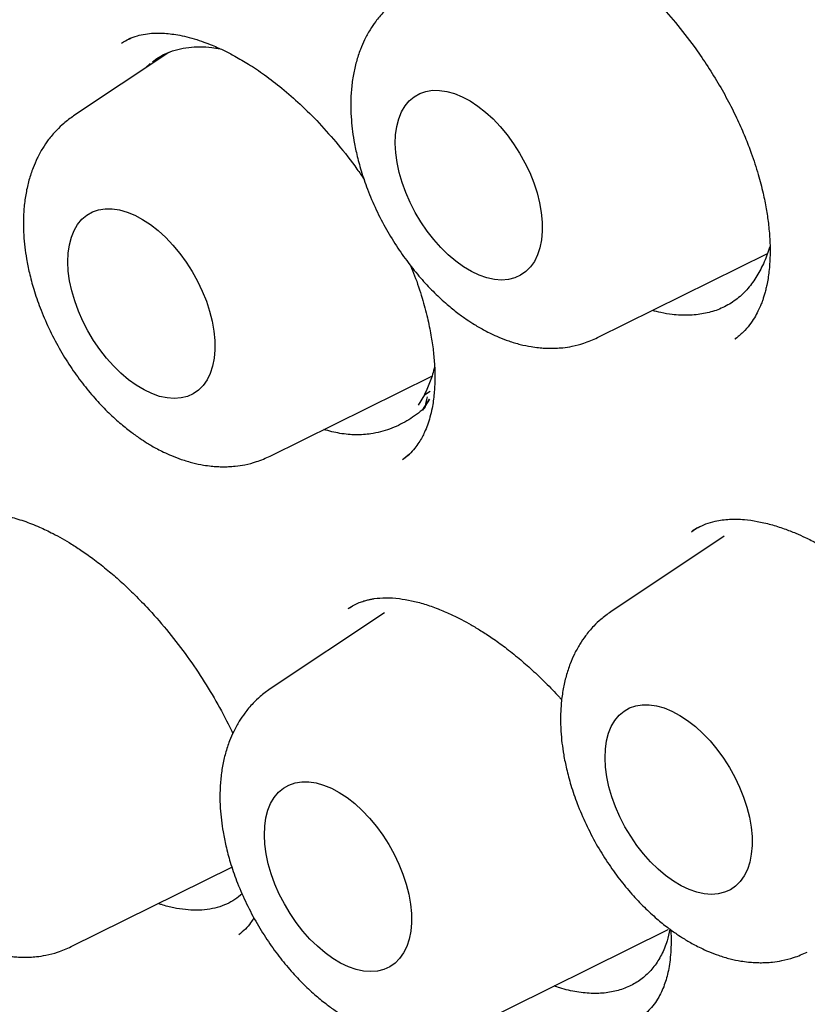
# Model space of a CAD drawing. Header units: millimetres. Extents: x 8 to 916, y 12 to 932.
# Tile 20 of 72: x 850.09 to 854.73, y 404.12 to 409.93. Entities that reach past the tile are written whole.
import ezdxf

# ---------------------------------------------------------------- set-up
doc = ezdxf.new("R2010")
doc.units = ezdxf.units.MM

msp = doc.modelspace()

# ---------------------------------------------------------------- linework, layer by layer
at = {"color": 7, "linetype": 'Continuous', "lineweight": 30}
for p, q in [((850.738, 409.8141), (850.6924, 409.7893)), ((850.9686, 409.7328), (850.4068, 409.3585)), ((850.8307, 409.6409), (850.8582, 409.6676)), ((853.4935, 408.0513), (854.4953, 408.547)), ((854.3036, 408.0439), (854.3138, 408.0523)), ((851.5646, 407.3532), (852.5167, 407.8243)), ((852.4738, 407.715), (852.436, 407.6538)), ((852.4738, 407.715), (852.5079, 407.7356)), ((852.4622, 407.6234), (852.5033, 407.6886)), ((852.5034, 407.6884), (852.4622, 407.6234)), ((852.345, 407.3328), (852.3856, 407.3649)), ((854.2394, 406.8803), (853.5717, 406.4353)), ((854.0832, 406.9303), (854.0505, 406.9102)), ((852.2375, 406.4292), (851.5647, 405.9809)), ((852.0427, 406.4652), (852.0274, 406.4563)), ((850.393, 404.462), (851.3397, 404.9305)), ((852.7225, 403.9756), (853.9095, 404.5629)), ((853.9076, 404.562), (853.9095, 404.5629))]:
    msp.add_line(p, q, dxfattribs=at)
at = {"color": 7, "linetype": 'Continuous', "lineweight": 30, "flags": 128}
for points in [[(852.3016, 409.1957), (852.3036, 409.2477), (852.3105, 409.2964), (852.3222, 409.3412), (852.3386, 409.3815), (852.3595, 409.417), (852.3846, 409.4472), (852.4137, 409.4717), (852.4464, 409.4903), (852.4825, 409.5029), (852.5213, 409.5091), (852.5626, 409.509), (852.6059, 409.5026), (852.6506, 409.49), (852.6963, 409.4712), (852.7424, 409.4465), (852.7884, 409.4162), (852.8338, 409.3806), (852.8781, 409.3401), (852.9208, 409.2953), (852.9614, 409.2465), (852.9994, 409.1944), (853.0344, 409.1394), (853.066, 409.0824), (853.0939, 409.0239), (853.1177, 408.9645), (853.1372, 408.9049), (853.1521, 408.8459), (853.1623, 408.7881), (853.1676, 408.7321), (853.168, 408.6786), (853.1636, 408.6281), (853.1543, 408.5813), (853.1402, 408.5387), (853.1215, 408.5007), (853.0985, 408.4679), (853.0713, 408.4405), (853.0404, 408.4189), (853.0059, 408.4033), (852.9684, 408.3939), (852.9283, 408.3908), (852.886, 408.394), (852.8419, 408.4036), (852.7967, 408.4193), (852.7507, 408.4411), (852.7046, 408.4686), (852.6588, 408.5016), (852.6139, 408.5397), (852.5703, 408.5824), (852.5286, 408.6293), (852.4893, 408.6798), (852.4527, 408.7334), (852.4194, 408.7895), (852.3896, 408.8474), (852.3637, 408.9064), (852.342, 408.966), (852.3248, 409.0253), (852.3122, 409.0838), (852.3045, 409.1408), (852.3016, 409.1957)], [(850.3727, 408.4975), (850.3747, 408.5496), (850.3816, 408.5983), (850.3934, 408.6431), (850.4097, 408.6834), (850.4306, 408.7189), (850.4558, 408.749), (850.4849, 408.7736), (850.5176, 408.7922), (850.5536, 408.8047), (850.5925, 408.811), (850.6338, 408.8109), (850.677, 408.8045), (850.7218, 408.7918), (850.7674, 408.773), (850.8135, 408.7483), (850.8596, 408.718), (850.905, 408.6825), (850.9493, 408.642), (850.992, 408.5971), (851.0325, 408.5483), (851.0705, 408.4962), (851.1056, 408.4413), (851.1372, 408.3843), (851.165, 408.3257), (851.1888, 408.2663), (851.2083, 408.2068), (851.2232, 408.1478), (851.2334, 408.0899), (851.2388, 408.0339), (851.2392, 407.9804), (851.2347, 407.93), (851.2254, 407.8832), (851.2114, 407.8405), (851.1927, 407.8026), (851.1697, 407.7697), (851.1425, 407.7423), (851.1115, 407.7207), (851.0771, 407.7051), (851.0396, 407.6957), (850.9995, 407.6926), (850.9571, 407.6959), (850.9131, 407.7054), (850.8678, 407.7212), (850.8219, 407.7429), (850.7757, 407.7705), (850.73, 407.8035), (850.685, 407.8415), (850.6415, 407.8843), (850.5998, 407.9312), (850.5604, 407.9817), (850.5239, 408.0353), (850.4905, 408.0913), (850.4607, 408.1492), (850.4349, 408.2083), (850.4132, 408.2678), (850.396, 408.3272), (850.3834, 408.3857), (850.3756, 408.4427), (850.3727, 408.4975)], [(852.4892, 407.7017), (852.4845, 407.6781), (852.4807, 407.6593), (852.478, 407.6461), (852.4765, 407.639), (852.4763, 407.6382), (852.4763, 407.638), (852.4762, 407.6379), (852.4762, 407.6379), (852.4762, 407.6379), (852.4762, 407.6379), (852.4762, 407.6379), (852.4762, 407.6379), (852.4762, 407.6378), (852.4758, 407.6375), (852.4743, 407.6361), (852.4716, 407.6337), (852.4604, 407.6242)], [(853.5376, 405.5744), (853.5396, 405.6265), (853.5465, 405.6751), (853.5582, 405.7199), (853.5746, 405.7603), (853.5955, 405.7957), (853.6206, 405.8259), (853.6498, 405.8504), (853.6825, 405.8691), (853.7185, 405.8816), (853.7574, 405.8878), (853.7987, 405.8877), (853.8419, 405.8813), (853.8866, 405.8687), (853.9323, 405.8499), (853.9784, 405.8252), (854.0244, 405.7949), (854.0699, 405.7593), (854.1142, 405.7189), (854.1568, 405.674), (854.1974, 405.6252), (854.2354, 405.5731), (854.2704, 405.5182), (854.3021, 405.4611), (854.3299, 405.4026), (854.3537, 405.3432), (854.3732, 405.2837), (854.3881, 405.2246), (854.3983, 405.1668), (854.4037, 405.1108), (854.4041, 405.0573), (854.3996, 405.0068), (854.3903, 404.96), (854.3762, 404.9174), (854.3576, 404.8795), (854.3345, 404.8466), (854.3074, 404.8192), (854.2764, 404.7976), (854.242, 404.782), (854.2045, 404.7726), (854.1644, 404.7695), (854.122, 404.7727), (854.078, 404.7823), (854.0327, 404.798), (853.9868, 404.8198), (853.9406, 404.8473), (853.8948, 404.8803), (853.8499, 404.9184), (853.8064, 404.9611), (853.7647, 405.008), (853.7253, 405.0586), (853.6888, 405.1122), (853.6554, 405.1682), (853.6256, 405.2261), (853.5998, 405.2851), (853.5781, 405.3447), (853.5609, 405.404), (853.5483, 405.4626), (853.5405, 405.5196), (853.5376, 405.5744)], [(851.5306, 405.1199), (851.5327, 405.172), (851.5396, 405.2207), (851.5513, 405.2655), (851.5676, 405.3058), (851.5885, 405.3413), (851.6137, 405.3714), (851.6428, 405.396), (851.6755, 405.4146), (851.7115, 405.4271), (851.7504, 405.4334), (851.7917, 405.4333), (851.8349, 405.4269), (851.8797, 405.4142), (851.9253, 405.3954), (851.9714, 405.3707), (852.0175, 405.3404), (852.0629, 405.3049), (852.1072, 405.2644), (852.1499, 405.2195), (852.1904, 405.1707), (852.2284, 405.1186), (852.2635, 405.0637), (852.2951, 405.0067), (852.3229, 404.9481), (852.3468, 404.8887), (852.3662, 404.8292), (852.3811, 404.7702), (852.3913, 404.7123), (852.3967, 404.6563), (852.3971, 404.6028), (852.3926, 404.5524), (852.3833, 404.5056), (852.3693, 404.4629), (852.3506, 404.425), (852.3276, 404.3921), (852.3004, 404.3647), (852.2694, 404.3431), (852.235, 404.3275), (852.1975, 404.3181), (852.1574, 404.315), (852.115, 404.3183), (852.071, 404.3278), (852.0257, 404.3436), (851.9798, 404.3653), (851.9336, 404.3929), (851.8879, 404.4259), (851.8429, 404.4639), (851.7994, 404.5067), (851.7577, 404.5536), (851.7184, 404.6041), (851.6818, 404.6577), (851.6484, 404.7137), (851.6186, 404.7716), (851.5928, 404.8307), (851.5711, 404.8902), (851.5539, 404.9496), (851.5413, 405.0081), (851.5335, 405.0651), (851.5306, 405.1199)]]:
    msp.add_lwpolyline(points, dxfattribs=at)
at = {"color": 7, "linetype": 'Continuous', "lineweight": 30}
for points, knots in [([(843.8444, 431.1277), (843.8612, 431.1288), (843.9432, 431.1338), (844.0928, 431.1373), (844.2931, 431.138), (844.4956, 431.1326), (844.6999, 431.1216), (844.906, 431.1049), (845.1138, 431.0826), (845.3233, 431.0547), (845.5343, 431.0212), (845.7469, 430.982), (845.9609, 430.9372), (846.1762, 430.8869), (846.3928, 430.831), (846.6106, 430.7696), (846.8295, 430.7026), (847.0495, 430.6301), (847.2703, 430.5522), (847.4921, 430.4688), (847.7147, 430.38), (847.9379, 430.2858), (848.1618, 430.1862), (848.3862, 430.0813), (848.611, 429.9711), (848.8362, 429.8557), (849.0617, 429.7351), (849.2874, 429.6093), (849.5132, 429.4784), (849.739, 429.3424), (849.9647, 429.2014), (850.1903, 429.0555), (850.4157, 428.9046), (850.6407, 428.7488), (850.8653, 428.5883), (851.0893, 428.423), (851.3128, 428.2531), (851.5357, 428.0785), (851.7577, 427.8993), (851.9789, 427.7157), (852.1992, 427.5277), (852.4185, 427.3353), (852.6366, 427.1386), (852.8536, 426.9378), (853.0693, 426.7328), (853.2836, 426.5238), (853.4965, 426.3108), (853.7078, 426.0939), (853.9176, 425.8732), (854.1257, 425.6488), (854.332, 425.4207), (854.5365, 425.1891), (854.739, 424.9541), (854.9396, 424.7156), (855.138, 424.4739), (855.3343, 424.229), (855.5284, 423.981), (855.7202, 423.73), (855.9096, 423.4761), (856.0965, 423.2194), (856.2809, 422.96), (856.4627, 422.6979), (856.6419, 422.4334), (856.8183, 422.1664), (856.9919, 421.8972), (857.1626, 421.6257), (857.3304, 421.3521), (857.4953, 421.0765), (857.657, 420.7991), (857.8156, 420.5198), (857.9711, 420.2389), (858.1233, 419.9564), (858.2721, 419.6724), (858.4177, 419.3871), (858.5598, 419.1005), (858.6984, 418.8128), (858.8336, 418.5241), (858.9651, 418.2345), (859.0931, 417.944), (859.2173, 417.6529), (859.3379, 417.3612), (859.4546, 417.069), (859.5676, 416.7765), (859.6767, 416.4837), (859.782, 416.1907), (859.8833, 415.8978), (859.9806, 415.605), (860.0739, 415.3123), (860.1632, 415.02), (860.2484, 414.7281), (860.3295, 414.4368), (860.4065, 414.1461), (860.4793, 413.8562), (860.5479, 413.5671), (860.6123, 413.279), (860.6724, 412.9921), (860.7283, 412.7063), (860.7799, 412.4219), (860.8273, 412.1389), (860.8703, 411.8574), (860.9089, 411.5776), (860.9433, 411.2995), (860.9733, 411.0233), (860.9989, 410.7491), (861.0201, 410.4769), (861.037, 410.2069), (861.0495, 409.9391), (861.0576, 409.6738), (861.0614, 409.4109), (861.0607, 409.1506), (861.0557, 408.893), (861.0463, 408.6382), (861.0326, 408.3862), (861.0144, 408.1372), (860.992, 407.8913), (860.9652, 407.6485), (860.9341, 407.409), (860.8986, 407.1728), (860.8589, 406.94), (860.8149, 406.7107), (860.7666, 406.4851), (860.7141, 406.2631), (860.6574, 406.0448), (860.5965, 405.8304), (860.5315, 405.6199), (860.4623, 405.4134), (860.3889, 405.2109), (860.3115, 405.0126), (860.2301, 404.8185), (860.1446, 404.6286), (860.0551, 404.4431), (859.9616, 404.262), (859.8643, 404.0853), (859.7627, 403.9135), (859.6877, 403.792), (859.6455, 403.7291), (859.6396, 403.7204)], [0, 0, 0, 0, 0.001943, 0.009534, 0.017121, 0.024703, 0.03228, 0.039854, 0.047423, 0.054988, 0.062551, 0.07011, 0.077667, 0.085221, 0.092773, 0.100324, 0.107872, 0.11542, 0.122966, 0.130511, 0.138056, 0.1456, 0.153143, 0.160686, 0.168229, 0.175772, 0.183315, 0.190858, 0.198401, 0.205944, 0.213488, 0.221032, 0.228576, 0.23612, 0.243665, 0.251211, 0.258757, 0.266303, 0.27385, 0.281397, 0.288945, 0.296493, 0.304041, 0.31159, 0.31914, 0.32669, 0.33424, 0.341791, 0.349342, 0.356894, 0.364445, 0.371998, 0.37955, 0.387103, 0.394656, 0.40221, 0.409764, 0.417318, 0.424872, 0.432426, 0.439981, 0.447536, 0.455091, 0.462646, 0.470201, 0.477756, 0.485311, 0.492867, 0.500422, 0.507977, 0.515533, 0.523088, 0.530643, 0.538198, 0.545754, 0.553309, 0.560863, 0.568418, 0.575973, 0.583527, 0.591081, 0.598635, 0.606188, 0.613742, 0.621295, 0.628847, 0.6364, 0.643952, 0.651503, 0.659055, 0.666606, 0.674156, 0.681706, 0.689256, 0.696805, 0.704353, 0.711902, 0.719449, 0.726996, 0.734543, 0.742089, 0.749635, 0.75718, 0.764725, 0.772269, 0.779813, 0.787356, 0.794899, 0.802442, 0.809984, 0.817526, 0.825068, 0.83261, 0.840151, 0.847693, 0.855234, 0.862776, 0.870318, 0.877861, 0.885404, 0.892948, 0.900493, 0.908039, 0.915586, 0.923136, 0.930687, 0.93824, 0.945795, 0.953354, 0.960915, 0.96848, 0.976049, 0.983621, 0.991198, 0.99878, 1, 1, 1, 1]), ([(843.853, 430.9067), (843.8178, 430.9033), (843.7427, 430.8961), (843.6258, 430.8821), (843.4971, 430.8643), (843.357, 430.8419), (843.207, 430.8143), (843.0475, 430.7808), (842.8791, 430.7407), (842.7015, 430.6928), (842.5287, 430.6403), (842.3618, 430.5839), (842.2035, 430.5253), (842.0474, 430.4621), (841.8988, 430.3966), (841.7623, 430.3317), (841.6375, 430.2684), (841.5241, 430.2073), (841.4207, 430.1486), (841.3251, 430.0916), (841.2375, 430.0371), (841.158, 429.9855), (841.089, 429.9392), (841.0303, 429.8986), (840.9815, 429.864), (840.9404, 429.8342), (840.9023, 429.8061), (840.8624, 429.7762), (840.8171, 429.7416), (840.765, 429.7008), (840.7047, 429.6524), (840.636, 429.5956), (840.5594, 429.53), (840.475, 429.455), (840.3844, 429.3711), (840.26, 429.2506), (840.1074, 429.0928), (839.9275, 428.8894), (839.7508, 428.671), (839.5783, 428.4367), (839.4434, 428.2355), (839.3415, 428.0726), (839.2693, 427.9519), (839.1992, 427.8293), (839.1324, 427.7068), (839.0649, 427.5777), (838.9993, 427.4458), (838.9367, 427.3136), (838.8823, 427.1935), (838.8357, 427.0859), (838.7962, 426.9915), (838.7634, 426.9106), (838.7386, 426.8475), (838.7187, 426.796), (838.7006, 426.7484), (838.68, 426.6932), (838.6568, 426.6296), (838.6315, 426.5584), (838.5986, 426.4631), (838.5579, 426.3405), (838.5095, 426.1862), (838.4565, 426.0057), (838.4006, 425.8), (838.3439, 425.5706), (838.2897, 425.3276), (838.2389, 425.0711), (838.1919, 424.8006), (838.155, 424.5527), (838.1265, 424.3314), (838.1053, 424.1443), (838.0873, 423.9617), (838.0727, 423.7894), (838.0612, 423.629), (838.0523, 423.4833), (838.0457, 423.3521), (838.0408, 423.2353), (838.0372, 423.1317), (838.0348, 423.0442), (838.0332, 422.9716), (838.0321, 422.9082), (838.0312, 422.844), (838.0306, 422.7734), (838.0302, 422.6937), (838.0304, 422.6048), (838.0311, 422.5065), (838.0329, 422.3789), (838.0366, 422.219), (838.0433, 422.0263), (838.0529, 421.8213), (838.0657, 421.6068), (838.0819, 421.3829), (838.1032, 421.1348), (838.1307, 420.861), (838.1659, 420.56), (838.2079, 420.2454), (838.2577, 419.915), (838.316, 419.5687), (838.3837, 419.2061), (838.4611, 418.8293), (838.5488, 418.4384), (838.6469, 418.0359), (838.756, 417.6222), (838.8763, 417.1977), (839.0093, 416.7603), (839.1566, 416.3074), (839.3189, 415.8393), (839.4971, 415.3566), (839.6894, 414.8667), (839.8937, 414.3754), (840.1064, 413.8912), (840.3266, 413.4156), (840.5534, 412.949), (840.7879, 412.4889), (841.0404, 412.0153), (841.3119, 411.5295), (841.6028, 411.0332), (841.9014, 410.5472), (842.2068, 410.0721), (842.5185, 409.6082), (842.836, 409.1558), (843.1586, 408.7154), (843.5012, 408.2671), (843.8641, 407.8131), (844.2475, 407.3557), (844.6346, 406.9153), (845.0246, 406.4921), (845.4169, 406.0862), (845.8106, 405.6979), (846.2052, 405.3273), (846.6, 404.9743), (846.994, 404.6395), (847.3851, 404.3237), (847.7713, 404.0277), (848.1513, 403.7519), (848.5242, 403.4955), (848.9094, 403.2453), (849.3054, 403.0037), (849.7108, 402.7732), (850.1044, 402.5652), (850.4859, 402.3787), (850.855, 402.2123), (851.1931, 402.0725), (851.5019, 401.9553), (851.7835, 401.8568), (852.0584, 401.7689), (852.3166, 401.6939), (852.5589, 401.6303), (852.7405, 401.5873), (852.8741, 401.558), (852.9599, 401.5401), (853.0395, 401.5242), (853.1055, 401.5117), (853.1564, 401.5023), (853.1936, 401.4957), (853.224, 401.4904), (853.2537, 401.4853), (853.2892, 401.4793), (853.3348, 401.4719), (853.3906, 401.4631), (853.4578, 401.4531), (853.5367, 401.442), (853.6274, 401.4302), (853.729, 401.4182), (853.8412, 401.4064), (853.961, 401.3956), (854.153, 401.3813), (854.4098, 401.3699), (854.7258, 401.3695), (855.031, 401.3827), (855.3111, 401.4072), (855.5674, 401.4404), (855.8004, 401.4795), (856.0225, 401.5256), (856.2316, 401.5769), (856.4266, 401.6323), (856.5816, 401.6819), (856.7007, 401.7234), (856.7869, 401.755), (856.8656, 401.7853), (856.9338, 401.8126), (856.9861, 401.8343), (857.0244, 401.8506), (857.0541, 401.8635), (857.0844, 401.8767), (857.1199, 401.8926), (857.17, 401.9154), (857.2367, 401.9467), (857.322, 401.9884), (857.4201, 402.0386), (857.5305, 402.0981), (857.6656, 402.1752), (857.8229, 402.2716), (857.9999, 402.3893), (858.1798, 402.5193), (858.3619, 402.6625), (858.5454, 402.8193), (858.7308, 402.9921), (858.9172, 403.1818), (859.1034, 403.3897), (859.2892, 403.6159), (859.4076, 403.7792), (859.4679, 403.8623)], [0, 0, 0, 0, 0.002725, 0.005812, 0.009262, 0.013074, 0.01725, 0.021704, 0.026508, 0.031662, 0.037167, 0.041822, 0.046702, 0.051672, 0.056362, 0.060752, 0.064771, 0.068499, 0.071938, 0.075087, 0.078162, 0.080899, 0.083297, 0.085358, 0.08708, 0.088466, 0.089732, 0.091161, 0.092757, 0.094633, 0.096837, 0.099369, 0.10223, 0.105419, 0.108935, 0.112666, 0.119997, 0.127323, 0.135227, 0.143125, 0.151016, 0.154733, 0.15845, 0.162164, 0.165862, 0.16937, 0.173497, 0.177234, 0.180581, 0.183539, 0.186107, 0.188286, 0.190076, 0.191175, 0.192401, 0.193859, 0.195544, 0.197407, 0.199432, 0.20294, 0.206847, 0.211152, 0.216466, 0.222019, 0.227794, 0.233792, 0.240011, 0.246453, 0.250607, 0.254829, 0.258854, 0.262592, 0.266044, 0.269209, 0.271932, 0.2744, 0.276613, 0.278473, 0.279901, 0.281161, 0.28244, 0.283903, 0.285552, 0.287387, 0.289406, 0.29161, 0.295225, 0.299183, 0.303311, 0.307601, 0.312051, 0.316662, 0.322303, 0.328168, 0.334255, 0.340566, 0.347221, 0.354107, 0.361225, 0.368574, 0.376155, 0.383826, 0.391719, 0.399836, 0.408176, 0.416898, 0.42585, 0.435017, 0.444186, 0.453292, 0.462174, 0.470994, 0.479754, 0.488453, 0.498265, 0.507998, 0.517653, 0.527229, 0.536727, 0.546147, 0.555488, 0.564752, 0.575243, 0.585632, 0.59592, 0.606105, 0.616189, 0.626171, 0.636051, 0.645829, 0.655506, 0.66505, 0.674393, 0.683533, 0.692471, 0.701206, 0.711141, 0.720799, 0.730182, 0.739289, 0.748119, 0.756674, 0.763646, 0.770444, 0.777124, 0.78369, 0.789374, 0.79497, 0.797145, 0.799305, 0.801363, 0.803092, 0.804245, 0.805176, 0.805885, 0.806524, 0.807411, 0.808555, 0.809956, 0.811614, 0.813627, 0.815923, 0.818501, 0.821362, 0.824498, 0.827702, 0.836171, 0.844473, 0.852609, 0.860579, 0.86721, 0.873722, 0.880034, 0.886038, 0.891735, 0.897122, 0.899843, 0.902477, 0.904964, 0.907071, 0.908774, 0.909829, 0.910651, 0.91156, 0.91268, 0.914011, 0.916311, 0.919053, 0.922237, 0.925864, 0.929933, 0.93574, 0.941851, 0.948262, 0.954797, 0.961618, 0.968724, 0.976116, 0.983793, 0.991754, 1, 1, 1, 1]), ([(849.5939, 430.8941), (850.0883, 430.5946), (851.0665, 430.002), (852.4994, 428.8863), (853.8651, 427.649), (855.1489, 426.296), (856.3393, 424.858), (857.4286, 423.3591), (858.4105, 421.8213), (859.3725, 420.0996), (860.271, 418.207), (861.0561, 416.1751), (861.5523, 414.5272), (861.8541, 413.2602), (862.0342, 412.3464), (862.1717, 411.4625), (862.2687, 410.6104), (862.3271, 409.7917), (862.3594, 408.6089), (862.2783, 407.1086), (861.9602, 405.392), (861.4305, 403.8616), (860.6953, 402.5466), (859.7723, 401.4621), (858.6732, 400.6334), (857.4846, 400.069), (856.6102, 399.9165), (856.2049, 399.8458)], [0, 0, 0, 0, 0.0449594, 0.0889461, 0.1319649, 0.1740169, 0.2150916, 0.2551992, 0.2943472, 0.3325366, 0.3819389, 0.4296368, 0.4756362, 0.4980029, 0.5199419, 0.5414542, 0.5625406, 0.5832018, 0.6034392, 0.6541352, 0.704767, 0.7553346, 0.8058208, 0.8562052, 0.9064887, 0.9566629, 1, 1, 1, 1]), ([(852.6355, 410.4904), (852.6525, 410.5006), (852.6838, 410.5194), (852.7345, 410.5383), (852.7819, 410.55), (852.8289, 410.5563), (852.8711, 410.5584), (852.911, 410.5575), (852.9535, 410.5541), (853.0047, 410.5467), (853.067, 410.5333), (853.1335, 410.5138), (853.196, 410.4911), (853.2475, 410.4695), (853.2983, 410.4458), (853.3582, 410.4152), (853.4361, 410.37), (853.5271, 410.3098), (853.6278, 410.2335), (853.7344, 410.1409), (853.8444, 410.0322), (853.9558, 409.9069), (854.0531, 409.7821), (854.1358, 409.6627), (854.2038, 409.5541), (854.2654, 409.444), (854.3186, 409.3368), (854.3629, 409.2358), (854.4044, 409.1281), (854.4404, 409.0175), (854.4689, 408.9078), (854.4881, 408.8121), (854.5014, 408.7219), (854.5096, 408.6293), (854.5112, 408.5334), (854.505, 408.442), (854.4945, 408.3768), (854.4847, 408.3337), (854.4778, 408.3081), (854.4706, 408.2849), (854.4625, 408.2616), (854.4522, 408.2353), (854.4376, 408.2034), (854.417, 408.1656), (854.3887, 408.1241), (854.3513, 408.0807), (854.3196, 408.0559), (854.3026, 408.0427)], [0, 0, 0, 0, 0.030663, 0.056793, 0.07838, 0.09574, 0.111474, 0.126136, 0.140202, 0.158514, 0.179208, 0.201819, 0.221522, 0.23704, 0.248565, 0.266914, 0.28943, 0.316088, 0.345487, 0.376887, 0.41031, 0.445774, 0.483284, 0.509438, 0.536506, 0.56348, 0.588914, 0.612756, 0.634903, 0.664999, 0.691416, 0.714194, 0.73573, 0.760314, 0.78799, 0.816061, 0.842583, 0.852601, 0.861971, 0.870696, 0.878793, 0.888935, 0.903145, 0.921383, 0.943613, 0.969816, 1, 1, 1, 1]), ([(852.3356, 410.0566), (852.3157, 410.0423), (852.2804, 410.0169), (852.2391, 409.9771), (852.2093, 409.944), (852.1816, 409.909), (852.1514, 409.8644), (852.1212, 409.8094), (852.0938, 409.7462), (852.0714, 409.678), (852.0539, 409.6013), (852.0429, 409.5203), (852.0387, 409.4371), (852.0408, 409.3575), (852.0474, 409.2835), (852.0582, 409.2097), (852.0749, 409.1271), (852.1008, 409.0309), (852.1382, 408.9216), (852.188, 408.8049), (852.2482, 408.6888), (852.3148, 408.5803), (852.3853, 408.4817), (852.4581, 408.3933), (852.5318, 408.3154), (852.6028, 408.2498), (852.6669, 408.198), (852.7211, 408.159), (852.7634, 408.1315), (852.7983, 408.1107), (852.8303, 408.0929), (852.8685, 408.0735), (852.9157, 408.0522), (852.9736, 408.03), (853.0368, 408.0112), (853.0955, 407.9989), (853.1434, 407.9924), (853.1817, 407.9894), (853.2155, 407.9884), (853.251, 407.9891), (853.294, 407.9923), (853.3494, 408.0008), (853.419, 408.0183), (853.467, 408.0396), (853.4934, 408.0513)], [0, 0, 0, 0, 0.02616, 0.046568, 0.061256, 0.074241, 0.095435, 0.119758, 0.141433, 0.16843, 0.195465, 0.223831, 0.252562, 0.279454, 0.30231, 0.324711, 0.351331, 0.382185, 0.417268, 0.456396, 0.495524, 0.533044, 0.569002, 0.603442, 0.636398, 0.667532, 0.694112, 0.715546, 0.732923, 0.743778, 0.755741, 0.769465, 0.786837, 0.808052, 0.832987, 0.855911, 0.872109, 0.885093, 0.896957, 0.908007, 0.922151, 0.942166, 0.968109, 1, 1, 1, 1]), ([(850.6892, 409.7877), (850.7039, 409.7965), (850.7313, 409.8129), (850.7777, 409.8303), (850.8269, 409.8415), (850.8759, 409.8466), (850.9206, 409.847), (850.9633, 409.8442), (851.0095, 409.8381), (851.0605, 409.8281), (851.1163, 409.8133), (851.1711, 409.7952), (851.2192, 409.7766), (851.2588, 409.7595), (851.3034, 409.7386), (851.3618, 409.7086), (851.4416, 409.662), (851.5343, 409.5999), (851.6365, 409.5213), (851.7443, 409.4264), (851.8555, 409.3154), (851.9678, 409.1875), (852.0562, 409.0751), (852.1044, 409.0043), (852.1183, 408.9838)], [0, 0, 0, 0, 0.061215, 0.113894, 0.158038, 0.196435, 0.231871, 0.265695, 0.297951, 0.333781, 0.373158, 0.410155, 0.440829, 0.465117, 0.48433, 0.523035, 0.57041, 0.626178, 0.686852, 0.751423, 0.819945, 0.892448, 0.96894, 1, 1, 1, 1]), ([(850.8708, 409.6767), (850.8826, 409.6856), (850.9105, 409.7068), (850.9605, 409.7315), (851.0198, 409.7518), (851.0834, 409.7638), (851.1505, 409.7674), (851.2128, 409.7645), (851.254, 409.7568), (851.2708, 409.7537)], [0, 0, 0, 0, 0.113398, 0.268885, 0.425482, 0.584363, 0.737662, 0.893148, 1, 1, 1, 1]), ([(850.4068, 409.3585), (850.3869, 409.3442), (850.3515, 409.3188), (850.3102, 409.279), (850.2805, 409.2459), (850.2528, 409.2109), (850.2225, 409.1663), (850.1924, 409.1112), (850.1649, 409.048), (850.1425, 408.9798), (850.1251, 408.9031), (850.1141, 408.8221), (850.1099, 408.7389), (850.1119, 408.6594), (850.1186, 408.5854), (850.1293, 408.5116), (850.1461, 408.429), (850.1719, 408.3327), (850.2094, 408.2234), (850.2592, 408.1068), (850.3194, 407.9906), (850.386, 407.8821), (850.4564, 407.7836), (850.5292, 407.6952), (850.6029, 407.6173), (850.674, 407.5517), (850.738, 407.4998), (850.7923, 407.4608), (850.8346, 407.4334), (850.8695, 407.4125), (850.9015, 407.3948), (850.9396, 407.3754), (850.9868, 407.354), (851.0447, 407.3319), (851.1079, 407.313), (851.1666, 407.3007), (851.2146, 407.2942), (851.2528, 407.2912), (851.2866, 407.2902), (851.3222, 407.291), (851.3651, 407.2942), (851.4206, 407.3027), (851.4902, 407.3202), (851.5382, 407.3415), (851.5646, 407.3532)], [0, 0, 0, 0, 0.02616, 0.046568, 0.061256, 0.074241, 0.095435, 0.119758, 0.141433, 0.16843, 0.195465, 0.223831, 0.252562, 0.279454, 0.30231, 0.324711, 0.351331, 0.382185, 0.417268, 0.456396, 0.495524, 0.533044, 0.569002, 0.603442, 0.636398, 0.667532, 0.694112, 0.715546, 0.732923, 0.743778, 0.755741, 0.769465, 0.786837, 0.808052, 0.832987, 0.855911, 0.872109, 0.885093, 0.896957, 0.908007, 0.922151, 0.942166, 0.968109, 1, 1, 1, 1]), ([(854.509, 408.5875), (854.5041, 408.5725), (854.489, 408.5259), (854.456, 408.4546), (854.4092, 408.3749), (854.3511, 408.3071), (854.2821, 408.253), (854.2046, 408.214), (854.1199, 408.1905), (854.0299, 408.1809), (853.9445, 408.1851), (853.8732, 408.1963), (853.8338, 408.2071), (853.8173, 408.2116)], [0, 0, 0, 0, 0.050023, 0.155069, 0.259897, 0.366052, 0.472577, 0.578725, 0.67998, 0.781542, 0.882787, 0.951223, 1, 1, 1, 1]), ([(852.3913, 408.4765), (852.3996, 408.4564), (852.4265, 408.3922), (852.4597, 408.2887), (852.4914, 408.1718), (852.5127, 408.0682), (852.5265, 407.9746), (852.534, 407.8878), (852.536, 407.8028), (852.5318, 407.7177), (852.5214, 407.6441), (852.507, 407.583), (852.492, 407.5358), (852.4758, 407.4963), (852.4591, 407.4628), (852.4403, 407.4311), (852.4157, 407.3972), (852.3841, 407.3622), (852.3581, 407.3423), (852.3442, 407.3316)], [0, 0, 0, 0, 0.03714, 0.119067, 0.193205, 0.259644, 0.32154, 0.382744, 0.443564, 0.51099, 0.587758, 0.639071, 0.687663, 0.734222, 0.769144, 0.813242, 0.86644, 0.928688, 1, 1, 1, 1]), ([(852.5332, 407.8868), (852.5328, 407.8848), (852.5277, 407.8514), (852.5099, 407.7925), (852.4864, 407.7418), (852.4745, 407.7163)], [0, 0, 0, 0, 0.0315318, 0.5130876, 1, 1, 1, 1]), ([(852.46, 407.6236), (852.4305, 407.6015), (852.3716, 407.5572), (852.2706, 407.5101), (852.17, 407.4827), (852.0708, 407.4763), (851.9776, 407.4841), (851.9123, 407.501), (851.8802, 407.5093)], [0, 0, 0, 0, 0.193558, 0.38746, 0.580644, 0.721565, 0.862958, 1, 1, 1, 1]), ([(849.6856, 406.9603), (849.6954, 406.9666), (849.7131, 406.9778), (849.7408, 406.9902), (849.7657, 406.9989), (849.7923, 407.0055), (849.8262, 407.0115), (849.874, 407.0153), (849.9409, 407.0122), (850.0212, 406.9987), (850.111, 406.9732), (850.1998, 406.9386), (850.2759, 406.9022), (850.3392, 406.8678), (850.3968, 406.8335), (850.4601, 406.7923), (850.5319, 406.741), (850.6066, 406.6821), (850.683, 406.6161), (850.7595, 406.544), (850.8514, 406.4498), (850.9548, 406.332), (851.0646, 406.1907), (851.1665, 406.0429), (851.2572, 405.8906), (851.3166, 405.7812), (851.3416, 405.7236), (851.3442, 405.7175)], [0, 0, 0, 0, 0.0400535, 0.0720122, 0.0957787, 0.1134658, 0.1320065, 0.1724875, 0.2170437, 0.2686345, 0.3210854, 0.3705885, 0.4120064, 0.4392442, 0.4662005, 0.4971114, 0.5319923, 0.5708694, 0.6063367, 0.6446073, 0.6853323, 0.7469669, 0.8086156, 0.8701777, 0.9315696, 0.9927611, 1, 1, 1, 1]), ([(854.0471, 406.9075), (854.0594, 406.9158), (854.0829, 406.9317), (854.1286, 406.9532), (854.1944, 406.9727), (854.2696, 406.9828), (854.3519, 406.9812), (854.4341, 406.9699), (854.5127, 406.9517), (854.5891, 406.9275), (854.6569, 406.9011), (854.7103, 406.8772), (854.7523, 406.8567), (854.7903, 406.837), (854.8163, 406.8223), (854.8307, 406.8142)], [0, 0, 0, 0, 0.095228, 0.183401, 0.265116, 0.381595, 0.494416, 0.584233, 0.673755, 0.758815, 0.829967, 0.88675, 0.923023, 0.957363, 1, 1, 1, 1]), ([(852.0245, 406.4541), (852.0356, 406.4613), (852.0561, 406.4746), (852.0872, 406.489), (852.1145, 406.4989), (852.1372, 406.5052), (852.1587, 406.5099), (852.193, 406.5157), (852.2472, 406.5198), (852.3197, 406.5154), (852.3967, 406.5022), (852.473, 406.4822), (852.5505, 406.4552), (852.6239, 406.4239), (852.6891, 406.3918), (852.7489, 406.3591), (852.8091, 406.323), (852.8759, 406.2792), (852.9514, 406.2248), (853.0297, 406.1623), (853.1095, 406.0926), (853.1885, 406.0163), (853.2473, 405.9571), (853.2779, 405.9212), (853.2824, 405.9159)], [0, 0, 0, 0, 0.053278, 0.09763, 0.132972, 0.159212, 0.177905, 0.196687, 0.259559, 0.33019, 0.387894, 0.44636, 0.504697, 0.55685, 0.601644, 0.639145, 0.677477, 0.721504, 0.771248, 0.826745, 0.87741, 0.93211, 0.989861, 1, 1, 1, 1]), ([(849.2351, 406.4673), (849.2153, 406.453), (849.1799, 406.4276), (849.1386, 406.3878), (849.1088, 406.3547), (849.0812, 406.3197), (849.0509, 406.2751), (849.0207, 406.2201), (848.9933, 406.1569), (848.9709, 406.0887), (848.9534, 406.012), (848.9424, 405.931), (848.9382, 405.8478), (848.9403, 405.7682), (848.947, 405.6942), (848.9577, 405.6204), (848.9744, 405.5378), (849.0003, 405.4416), (849.0377, 405.3323), (849.0875, 405.2156), (849.1477, 405.0995), (849.2143, 404.991), (849.2848, 404.8924), (849.3576, 404.804), (849.4313, 404.7261), (849.5023, 404.6605), (849.5664, 404.6087), (849.6206, 404.5696), (849.663, 404.5422), (849.6978, 404.5214), (849.7298, 404.5036), (849.768, 404.4842), (849.8152, 404.4628), (849.8731, 404.4407), (849.9363, 404.4219), (849.995, 404.4096), (850.0429, 404.4031), (850.0812, 404.4001), (850.115, 404.3991), (850.1506, 404.3998), (850.1935, 404.403), (850.2489, 404.4115), (850.3186, 404.429), (850.3665, 404.4503), (850.3929, 404.462)], [0, 0, 0, 0, 0.02616, 0.046568, 0.061256, 0.074241, 0.095435, 0.119758, 0.141433, 0.16843, 0.195465, 0.223831, 0.252562, 0.279454, 0.30231, 0.324711, 0.351331, 0.382185, 0.417268, 0.456396, 0.495524, 0.533044, 0.569002, 0.603442, 0.636398, 0.667532, 0.694112, 0.715546, 0.732923, 0.743778, 0.755741, 0.769465, 0.786837, 0.808052, 0.832987, 0.855911, 0.872109, 0.885093, 0.896957, 0.908007, 0.922151, 0.942166, 0.968109, 1, 1, 1, 1]), ([(853.5717, 406.4353), (853.5518, 406.4211), (853.5164, 406.3956), (853.4751, 406.3559), (853.4453, 406.3227), (853.4177, 406.2878), (853.3874, 406.2432), (853.3573, 406.1881), (853.3298, 406.1249), (853.3074, 406.0567), (853.2899, 405.98), (853.2789, 405.899), (853.2748, 405.8158), (853.2768, 405.7363), (853.2835, 405.6623), (853.2942, 405.5884), (853.311, 405.5058), (853.3368, 405.4096), (853.3743, 405.3003), (853.4241, 405.1836), (853.4842, 405.0675), (853.5508, 404.959), (853.6213, 404.8604), (853.6941, 404.7721), (853.7678, 404.6941), (853.8389, 404.6286), (853.9029, 404.5767), (853.9572, 404.5377), (853.9995, 404.5102), (854.0344, 404.4894), (854.0664, 404.4716), (854.1045, 404.4522), (854.1517, 404.4309), (854.2096, 404.4087), (854.2728, 404.3899), (854.3315, 404.3776), (854.3794, 404.3711), (854.4177, 404.3681), (854.4515, 404.3671), (854.4871, 404.3678), (854.53, 404.371), (854.5855, 404.3796), (854.6551, 404.3971), (854.703, 404.4183), (854.7295, 404.43)], [0, 0, 0, 0, 0.02616, 0.046568, 0.061256, 0.074241, 0.095435, 0.119758, 0.141433, 0.16843, 0.195465, 0.223831, 0.252562, 0.279454, 0.30231, 0.324711, 0.351331, 0.382185, 0.417268, 0.456396, 0.495524, 0.533044, 0.569002, 0.603442, 0.636398, 0.667532, 0.694112, 0.715546, 0.732923, 0.743778, 0.755741, 0.769465, 0.786837, 0.808052, 0.832987, 0.855911, 0.872109, 0.885093, 0.896957, 0.908007, 0.922151, 0.942166, 0.968109, 1, 1, 1, 1]), ([(851.5647, 405.9809), (851.5448, 405.9666), (851.5094, 405.9412), (851.4681, 405.9014), (851.4384, 405.8683), (851.4107, 405.8333), (851.3804, 405.7887), (851.3503, 405.7336), (851.3228, 405.6704), (851.3004, 405.6022), (851.283, 405.5255), (851.272, 405.4445), (851.2678, 405.3613), (851.2698, 405.2818), (851.2765, 405.2078), (851.2872, 405.134), (851.304, 405.0514), (851.3298, 404.9551), (851.3673, 404.8458), (851.4171, 404.7292), (851.4773, 404.613), (851.5439, 404.5045), (851.6143, 404.406), (851.6872, 404.3176), (851.7608, 404.2397), (851.8319, 404.1741), (851.8959, 404.1222), (851.9502, 404.0832), (851.9925, 404.0558), (852.0274, 404.035), (852.0594, 404.0172), (852.0975, 403.9978), (852.1447, 403.9764), (852.2026, 403.9543), (852.2658, 403.9354), (852.3245, 403.9231), (852.3725, 403.9166), (852.4107, 403.9136), (852.4445, 403.9127), (852.4801, 403.9134), (852.523, 403.9166), (852.5785, 403.9251), (852.6481, 403.9426), (852.6961, 403.9639), (852.7225, 403.9756)], [0, 0, 0, 0, 0.0261602, 0.0465679, 0.0612556, 0.0742408, 0.0954345, 0.1197579, 0.1414326, 0.1684303, 0.1954649, 0.223831, 0.2525617, 0.2794544, 0.30231, 0.324711, 0.351331, 0.3821848, 0.4172681, 0.4563963, 0.4955241, 0.5330438, 0.5690023, 0.6034415, 0.6363979, 0.6675319, 0.6941122, 0.7155464, 0.7329229, 0.7437782, 0.7557412, 0.7694654, 0.7868374, 0.8080518, 0.8329871, 0.8559105, 0.8721093, 0.8850932, 0.8969571, 0.9080069, 0.9221509, 0.9421663, 0.9681089, 1, 1, 1, 1]), ([(851.3999, 404.7737), (851.386, 404.762), (851.3579, 404.7383), (851.3086, 404.7117), (851.2542, 404.6918), (851.1946, 404.6796), (851.1315, 404.6754), (851.0653, 404.6788), (850.9966, 404.6901), (850.9432, 404.7026), (850.9125, 404.7137), (850.9062, 404.716)], [0, 0, 0, 0, 0.116883, 0.237071, 0.359476, 0.481885, 0.606532, 0.726064, 0.847613, 0.96916, 1, 1, 1, 1]), ([(851.4689, 404.6326), (851.4626, 404.6221), (851.4476, 404.5971), (851.4191, 404.563), (851.394, 404.5427), (851.3806, 404.5319)], [0, 0, 0, 0, 0.2532605, 0.6018067, 1, 1, 1, 1]), ([(853.9194, 404.5656), (853.9145, 404.5418), (853.9031, 404.4871), (853.872, 404.4128), (853.828, 404.3426), (853.7731, 404.2849), (853.7089, 404.2397), (853.636, 404.2077), (853.5556, 404.189), (853.4677, 404.1832), (853.3725, 404.1932), (853.2951, 404.2092), (853.2492, 404.2266), (853.2382, 404.2307)], [0, 0, 0, 0, 0.075769, 0.174499, 0.273318, 0.37247, 0.471317, 0.569483, 0.667942, 0.766098, 0.8669, 0.968051, 1, 1, 1, 1]), ([(853.9247, 404.5617), (853.925, 404.5576), (853.9264, 404.537), (853.9272, 404.4975), (853.9262, 404.4419), (853.9215, 404.385), (853.9137, 404.3331), (853.9034, 404.2871), (853.8911, 404.2458), (853.8752, 404.2043), (853.8536, 404.161), (853.8264, 404.1194), (853.7953, 404.0833), (853.7718, 404.0643), (853.7592, 404.0541)], [0, 0, 0, 0, 0.016106, 0.079702, 0.159599, 0.248566, 0.330611, 0.405174, 0.483472, 0.564397, 0.651482, 0.750041, 0.866217, 1, 1, 1, 1])]:
    msp.add_open_spline(points, degree=3, knots=knots, dxfattribs=at)

doc.saveas('drawing.dxf')
